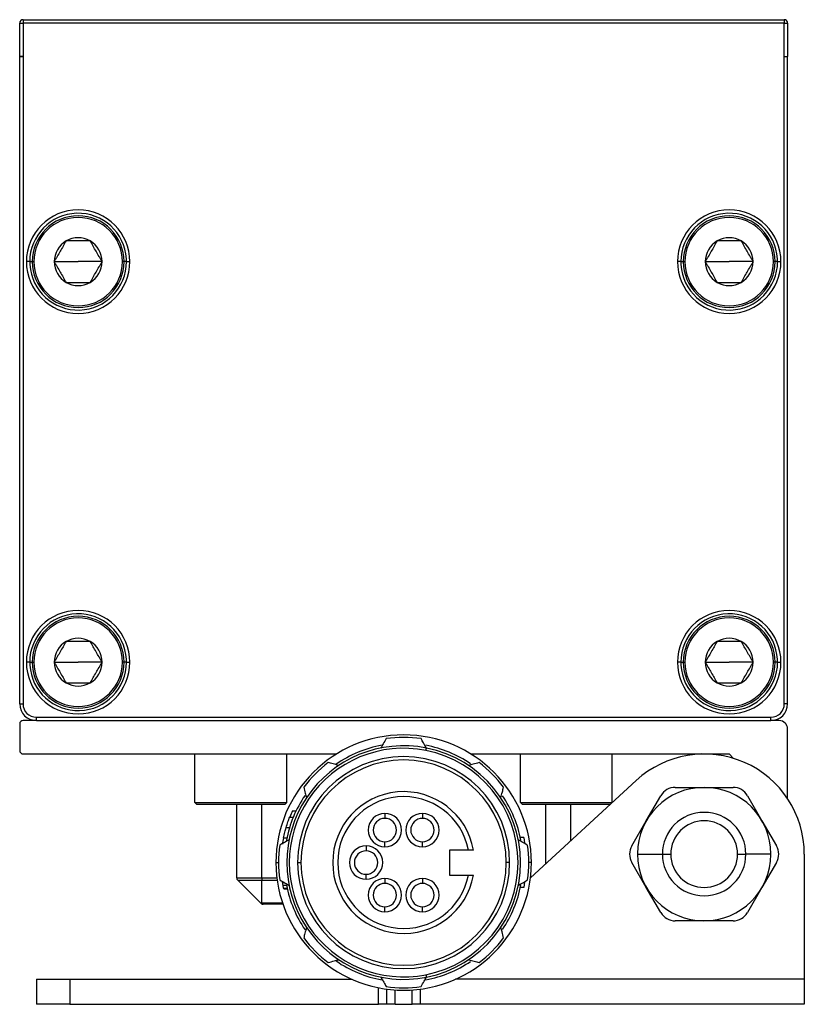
# Model space of a CAD drawing. Header units: millimetres. Extents: x -339 to 1189, y 337 to 856.
# Tile 9 of 10: x 512 to 559, y 604 to 663. Entities that reach past the tile are written whole.
import ezdxf

# ---------------------------------------------------------------- set-up
doc = ezdxf.new("R2010")
doc.units = ezdxf.units.MM

# ---------------------------------------------------------------- blocks, each defined once
blk = doc.blocks.new('Drawing View5')
at = {"color": 7, "linetype": 'Continuous', "lineweight": 25}
for p, q in [((-30.65, 48.31), (-30.65, 50.308)), ((-30.65, 50.308), (-30.45, 50.308)), ((-30.45, 50.508), (15.15, 50.508)), ((-30.45, 50.508), (-30.45, 50.308)), ((-30.45, 50.308), (-30.45, 48.308)), ((15.15, 50.308), (-30.45, 50.308)), ((15.15, 50.508), (15.15, 50.308)), ((15.15, 48.308), (15.15, 50.308)), ((15.15, 50.308), (15.35, 50.308)), ((15.35, 50.308), (15.35, 48.308)), ((-30.65, 48.308), (-30.65, 48.31)), ((-30.65, 48.308), (-30.45, 48.308)), ((-30.65, 9.508), (-30.65, 48.308)), ((-30.65, 48.308), (-30.65, 48.308)), ((-30.45, 48.308), (-30.45, 9.508)), ((-30.45, 48.308), (-30.45, 48.308)), ((15.15, 48.308), (15.35, 48.308)), ((15.15, 9.508), (15.15, 48.308)), ((15.35, 9.508), (15.35, 48.308)), ((-30.05, 36.008), (-30.25, 36.008)), ((-30.05, 36.008), (-29.9, 36.008)), ((-29.9, 36.008), (-29.8, 36.008)), ((-28.585, 36.008), (-27.15, 36.008)), ((-25.715, 36.008), (-27.15, 36.008)), ((-24.4, 36.008), (-24.5, 36.008)), ((-24.25, 36.008), (-24.4, 36.008)), ((-24.25, 36.008), (-24.05, 36.008)), ((8.95, 36.008), (8.75, 36.008)), ((8.95, 36.008), (9.1, 36.008)), ((9.1, 36.008), (9.2, 36.008)), ((10.415, 36.008), (11.85, 36.008)), ((13.285, 36.008), (11.85, 36.008)), ((14.6, 36.008), (14.5, 36.008)), ((14.75, 36.008), (14.6, 36.008)), ((14.75, 36.008), (14.95, 36.008)), ((-30.05, 12.008), (-30.25, 12.008)), ((-30.05, 12.008), (-29.9, 12.008)), ((-29.9, 12.008), (-29.8, 12.008)), ((-28.585, 12.008), (-27.15, 12.008)), ((-25.715, 12.008), (-27.15, 12.008)), ((-24.4, 12.008), (-24.5, 12.008)), ((-24.25, 12.008), (-24.4, 12.008)), ((-24.25, 12.008), (-24.05, 12.008)), ((8.95, 12.008), (8.75, 12.008)), ((8.95, 12.008), (9.1, 12.008)), ((9.1, 12.008), (9.2, 12.008)), ((10.415, 12.008), (11.85, 12.008)), ((13.285, 12.008), (11.85, 12.008)), ((14.6, 12.008), (14.5, 12.008)), ((14.75, 12.008), (14.6, 12.008)), ((14.75, 12.008), (14.95, 12.008)), ((-30.65, 9.508), (-30.45, 9.508)), ((15.35, 9.508), (15.15, 9.508)), ((-30.65, 8.308), (-30.65, 6.708)), ((-29.65, 8.508), (-30.45, 8.508)), ((-29.65, 8.508), (-29.65, 8.708)), ((-29.65, 8.708), (14.35, 8.708)), ((-29.65, 8.508), (14.35, 8.508)), ((14.35, 8.508), (14.35, 8.708)), ((14.85, 8.508), (14.35, 8.508)), ((15.35, 3.824), (15.35, 8.008)), ((-30.45, 6.508), (-11.672, 6.508)), ((-20.15, 3.608), (-20.15, 6.508)), ((-14.65, 3.608), (-14.65, 6.508)), ((-6.313, 6.718), (-6.284, 6.865)), ((-3.628, 6.508), (11.85, 6.508)), ((-0.65, 3.608), (-0.65, 6.508)), ((4.85, 3.608), (4.85, 6.508)), ((11.85, 6.508), (12.116, 6.242)), ((6.285, 4.921), (-0.055, -0.919)), ((8.618, 4.508), (10.35, 4.508)), ((10.35, 4.508), (12.082, 4.508)), ((-20.15, 3.608), (-20.05, 3.508)), ((-20.15, 3.608), (-14.65, 3.608)), ((-14.65, 3.608), (-14.75, 3.508)), ((-0.65, 3.608), (-0.55, 3.508)), ((-0.65, 3.608), (4.85, 3.608)), ((4.85, 3.608), (4.75, 3.508)), ((6.886, 2.508), (7.752, 4.008)), ((12.948, 4.008), (13.814, 2.508)), ((-20.05, 3.508), (-14.75, 3.508)), ((-17.65, -0.909), (-17.65, 3.508)), ((-16.15, -0.909), (-16.15, 3.508)), ((-14.314, 3.1), (-14.093, 3.1)), ((-0.55, 3.508), (4.75, 3.508)), ((0.85, 3.508), (0.85, -0.085)), ((2.35, 3.508), (2.35, 1.297)), ((-14.476, 2.725), (-14.26, 2.725)), ((-8.775, 2.949), (-8.775, 2.649)), ((-6.525, 2.949), (-6.525, 2.649)), ((6.02, 1.008), (6.886, 2.508)), ((13.814, 2.508), (14.68, 1.008)), ((-14.694, 2.1), (-14.485, 2.1)), ((-14.85, 1.475), (-14.646, 1.475)), ((-8.775, 0.949), (-8.775, 1.249)), ((-6.525, 0.949), (-6.525, 1.249)), ((-0.455, 1.5), (-0.659, 1.5)), ((-0.455, 1.5), (-0.419, 1.155)), ((-9.9, 1), (-9.9, 0.7)), ((-3.772, 0.75), (-4.9, 0.75)), ((-4.9, 0.75), (-4.9, -0.75)), ((-15.3, 0), (-15.15, 0)), ((-14, 0), (-13.8, 0)), ((-1.3, 0), (-1.5, 0)), ((0, 0), (-0.15, 0)), ((6.886, -1.492), (6.02, 0.008)), ((6.35, 0.508), (7.85, 0.508)), ((7.85, 0.508), (8.35, 0.508)), ((12.35, 0.508), (12.85, 0.508)), ((14.35, 0.508), (12.85, 0.508)), ((14.68, 0.008), (13.814, -1.492)), ((16.35, 0.508), (16.35, -6.992)), ((-17.65, -0.909), (-16.15, -0.909)), ((-17.591, -1.051), (-16.15, -1.051)), ((-16.209, -2.434), (-17.591, -1.051)), ((-16.15, -0.909), (-15.246, -0.909)), ((-16.15, -2.434), (-16.15, -1.051)), ((-16.15, -1.051), (-15.227, -1.051)), ((-14.903, -1.192), (-14.911, -1.138)), ((-9.9, -1), (-9.9, -0.7)), ((-8.775, -0.949), (-8.775, -1.249)), ((-6.525, -0.949), (-6.525, -1.249)), ((-4.9, -0.75), (-3.772, -0.75)), ((-0.419, -1.155), (-0.455, -1.5)), ((-0.054, -0.909), (-0.045, -0.909)), ((-14.903, -1.192), (-14.818, -1.192)), ((-14.873, -1.358), (-14.67, -1.358)), ((-14.84, -1.525), (-14.635, -1.525)), ((-14.831, -1.567), (-14.626, -1.567)), ((-0.455, -1.5), (-0.659, -1.5)), ((7.752, -2.992), (6.886, -1.492)), ((13.814, -1.492), (12.948, -2.992)), ((-14.903, -2.434), (-16.15, -2.434)), ((-14.883, -2.492), (-16.067, -2.492)), ((-8.775, -2.949), (-8.775, -2.649)), ((-6.525, -2.949), (-6.525, -2.649)), ((10.35, -3.492), (8.618, -3.492)), ((12.082, -3.492), (10.35, -3.492)), ((-12.511, -5.899), (-12.243, -6.11)), ((-29.65, -6.992), (-29.65, -8.492)), ((-29.65, -6.992), (-27.65, -6.992)), ((-27.65, -6.992), (-27.65, -8.492)), ((-27.65, -6.992), (-10.753, -6.992)), ((-6.313, -6.718), (-6.284, -6.865)), ((16.35, -6.992), (-4.547, -6.992)), ((16.35, -6.992), (16.35, -8.492)), ((-9.15, -8.492), (-9.15, -7.501)), ((-8.65, -8.492), (-8.65, -7.584)), ((-8.15, -8.492), (-8.15, -7.634)), ((-7.15, -8.492), (-7.15, -7.634)), ((-6.65, -8.492), (-6.65, -7.584)), ((-27.65, -8.492), (-29.65, -8.492)), ((-27.65, -8.492), (-9.15, -8.492)), ((-8.65, -8.492), (-9.15, -8.492)), ((-8.15, -8.492), (-8.65, -8.492)), ((-8.15, -8.492), (-7.15, -8.492)), ((-6.65, -8.492), (-7.15, -8.492)), ((16.286, -8.492), (-6.65, -8.492)), ((16.35, -8.492), (16.286, -8.492))]:
    blk.add_line(p, q, dxfattribs=at)
at = {"color": 7, "linetype": 'Continuous', "lineweight": 25, "flags": 128}
blk.add_lwpolyline([(-16.15, -0.909), (-16.15, -0.929), (-16.15, -0.948), (-16.15, -0.968), (-16.15, -0.986), (-16.15, -1.004), (-16.15, -1.021), (-16.15, -1.036), (-16.15, -1.051)], dxfattribs=at)
at = {"color": 7, "linetype": 'Continuous', "lineweight": 25}
for centre, radius, start, end in [((-30.45, 50.308), 0.2, 90, 180), ((15.15, 50.308), 0.2, 0, 90), ((-30.85, 48.308), 0.2, 0, 0.67823), ((-27.15, 36.008), 3.1, 0, 180), ((11.85, 36.008), 3.1, 0, 180), ((-27.15, 36.008), 2.9, 3.54529, 180), ((-27.15, 36.008), 2.75, 0, 180), ((-27.15, 36.008), 2.65, 0, 180), ((11.85, 36.008), 2.9, 3.54529, 180), ((11.85, 36.008), 2.75, 0, 180), ((11.85, 36.008), 2.65, 0, 180), ((-27.15, 36.008), 1.435, 120, 180), ((-27.15, 36.008), 1.435, 60.00269, 120), ((-27.15, 36.008), 1.435, 0, 60.00269), ((11.85, 36.008), 1.435, 120, 180), ((11.85, 36.008), 1.435, 60.00269, 120), ((11.85, 36.008), 1.435, 0, 60.00269), ((-27.15, 36.008), 3.1, 180, 0), ((-27.15, 36.008), 2.9, 180, 183.54529), ((-27.15, 36.008), 2.9, 183.54529, 0), ((-27.15, 36.008), 2.75, 180, 0), ((-27.15, 36.008), 2.65, 180, 0), ((-27.15, 36.008), 1.435, 180, 240), ((-27.15, 36.008), 1.435, 300, 0), ((-27.15, 36.008), 2.9, 0, 3.54529), ((11.85, 36.008), 3.1, 180, 0), ((11.85, 36.008), 2.9, 180, 183.54529), ((11.85, 36.008), 2.9, 183.54529, 0), ((11.85, 36.008), 2.75, 180, 0), ((11.85, 36.008), 2.65, 180, 0), ((11.85, 36.008), 1.435, 180, 240), ((11.85, 36.008), 1.435, 300, 0), ((11.85, 36.008), 2.9, 0, 3.54529), ((-27.15, 36.008), 1.435, 240, 300), ((11.85, 36.008), 1.435, 240, 300), ((-27.15, 12.008), 3.1, 0, 180), ((-27.15, 12.008), 2.9, 3.54529, 180), ((-27.15, 12.008), 2.75, 0, 180), ((11.85, 12.008), 3.1, 0, 180), ((11.85, 12.008), 2.9, 3.54529, 180), ((11.85, 12.008), 2.75, 0, 180), ((-27.15, 12.008), 2.65, 0, 180), ((11.85, 12.008), 2.65, 0, 180), ((-27.15, 12.008), 1.435, 120, 180), ((-27.15, 12.008), 1.435, 60.00269, 120), ((-27.15, 12.008), 1.435, 0, 60.00269), ((11.85, 12.008), 1.435, 120, 180), ((11.85, 12.008), 1.435, 60.00269, 120), ((11.85, 12.008), 1.435, 0, 60.00269), ((-27.15, 12.008), 3.1, 180, 0), ((-27.15, 12.008), 2.9, 180, 183.54529), ((-27.15, 12.008), 2.9, 183.54529, 0), ((-27.15, 12.008), 2.75, 180, 0), ((-27.15, 12.008), 2.65, 180, 0), ((-27.15, 12.008), 1.435, 180, 240), ((-27.15, 12.008), 1.435, 300, 0), ((-27.15, 12.008), 2.9, 0, 3.54529), ((11.85, 12.008), 3.1, 180, 0), ((11.85, 12.008), 2.9, 180, 183.54529), ((11.85, 12.008), 2.9, 183.54529, 0), ((11.85, 12.008), 2.75, 180, 0), ((11.85, 12.008), 2.65, 180, 0), ((11.85, 12.008), 1.435, 180, 240), ((11.85, 12.008), 1.435, 300, 0), ((11.85, 12.008), 2.9, 0, 3.54529), ((-27.15, 12.008), 1.435, 240, 300), ((11.85, 12.008), 1.435, 240, 300), ((-29.65, 9.508), 1, 180, 270), ((-29.65, 9.508), 0.8, 180, 270), ((14.35, 9.508), 0.8, 270, 0), ((14.35, 9.508), 1, 270, 0), ((-30.45, 8.308), 0.2, 90, 180), ((14.85, 8.008), 0.5, 0, 90), ((-7.65, 0), 7.65, 0, 180), ((-7.65, 0), 7.5, 82.01392, 97.98608), ((-30.45, 6.708), 0.2, 180, 270), ((-7.65, 0), 7, 78.74342, 281.25658), ((-7.65, 0), 6.85, 78.74342, 281.25658), ((-7.65, 0), 7.15, 100.4466, 124.49695), ((-7.65, 0), 7.15, 55.87326, 79.31178), ((-7.65, 0), 6.85, 281.25658, 78.74342), ((-7.65, 0), 7, 281.25658, 78.74342), ((10.35, 0.508), 6, 0, 132.64508), ((-7.65, 0), 6.35, 0, 180), ((-7.65, 0), 6.15, 0, 180), ((-7.65, 0), 7.5, 127.01392, 142.98608), ((-7.65, 0), 7.5, 37.01392, 52.98608), ((-7.65, 0), 4.25, 10.16425, 349.83575), ((10.35, 0.508), 4, 0, 179.7092), ((8.618, 3.508), 1, 90, 150), ((12.082, 3.508), 1, 30, 90), ((-7.65, 0), 7.15, 145.74347, 169.10796), ((-7.65, 0), 3.95, 10.9454, 349.0546), ((-7.65, 0), 7.15, 10.79035, 34.09412), ((-7.65, 0), 7.35, 155.0537, 158.23823), ((10.35, 0.508), 2.5, 0, 180), ((-8.775, 1.949), 1, 90, 270), ((-8.775, 1.949), 0.7, 90, 270), ((-8.775, 1.949), 1, 270, 90), ((-8.775, 1.949), 0.7, 270, 90), ((-6.525, 1.949), 1, 90, 270), ((-6.525, 1.949), 0.7, 90, 270), ((-6.525, 1.949), 1, 270, 90), ((-6.525, 1.949), 0.7, 270, 90), ((10.35, 0.508), 2, 0, 180), ((-7.65, 0), 7.35, 168.42326, 171.39278), ((-7.65, 0), 7.5, 172.01392, 187.98608), ((-9.9, 0), 1, 90, 270), ((-9.9, 0), 0.7, 90, 270), ((-9.9, 0), 1, 270, 90), ((-9.9, 0), 0.7, 270, 90), ((-7.65, 0), 7.5, 352.01392, 7.98608), ((6.886, 0.508), 1, 150, 210), ((13.814, 0.508), 1, 330, 30), ((-7.65, 0), 7.65, 180, 0), ((-7.65, 0), 6.35, 180, 0), ((-7.65, 0), 6.15, 180, 0), ((10.35, 0.508), 4, 179.7092, 180), ((10.35, 0.508), 4, 180, 359.7092), ((10.35, 0.508), 2.5, 180, 0), ((10.35, 0.508), 2, 180, 0), ((10.35, 0.508), 4, 359.7092, 0), ((-17.45, -0.909), 0.2, 180, 225), ((-8.775, -1.949), 1, 90, 270), ((-8.775, -1.949), 1, 270, 90), ((-6.525, -1.949), 1, 90, 270), ((-6.525, -1.949), 1, 270, 90), ((-7.65, 0), 7.15, 190.95143, 214.25653), ((-8.775, -1.949), 0.7, 90, 270), ((-8.775, -1.949), 0.7, 270, 90), ((-6.525, -1.949), 0.7, 90, 270), ((-6.525, -1.949), 0.7, 270, 90), ((-7.65, 0), 7.15, 325.90588, 349.20965), ((8.618, -2.492), 1, 210, 270), ((12.082, -2.492), 1, 270, 330), ((-7.65, 0), 7.5, 217.01392, 232.98608), ((-7.65, 0), 7.5, 307.01392, 322.98608), ((-7.65, 0), 7.15, 235.50305, 259.5534), ((-7.65, 0), 7.15, 280.68822, 304.12674), ((-7.65, 0), 7.5, 262.01392, 277.98608)]:
    blk.add_arc(centre, radius, start, end, dxfattribs=at)
for points, knots in [([(-30.45, 48.308), (-30.45, 48.308), (-30.45, 48.308), (-30.45, 48.308), (-30.451, 48.308), (-30.455, 48.308), (-30.47, 48.309), (-30.507, 48.309), (-30.56, 48.309), (-30.611, 48.31), (-30.644, 48.31), (-30.648, 48.31), (-30.65, 48.31)], [0, 0, 0, 0, 0.000113, 0.000556, 0.002314, 0.009333, 0.037406, 0.150098, 0.364696, 0.579304, 0.793919, 1, 1, 1, 1]), ([(-27.867, 37.25), (-27.899, 37.197), (-27.959, 37.092), (-28.078, 36.886), (-28.226, 36.629), (-28.374, 36.373), (-28.494, 36.166), (-28.554, 36.062), (-28.585, 36.008)], [0, 0, 0, 0, 0.1329492, 0.257284, 0.4999778, 0.7427174, 0.866833, 1, 1, 1, 1]), ([(-26.433, 37.25), (-26.495, 37.25), (-26.615, 37.25), (-26.854, 37.25), (-27.15, 37.25), (-27.446, 37.25), (-27.685, 37.25), (-27.805, 37.25), (-27.867, 37.25)], [0, 0, 0, 0, 0.132982, 0.257306, 0.500016, 0.742748, 0.866849, 1, 1, 1, 1]), ([(-25.715, 36.008), (-25.746, 36.062), (-25.806, 36.166), (-25.926, 36.373), (-26.074, 36.629), (-26.222, 36.886), (-26.341, 37.092), (-26.401, 37.196), (-26.433, 37.25)], [0, 0, 0, 0, 0.132966, 0.257315, 0.500017, 0.74274, 0.866867, 1, 1, 1, 1]), ([(11.133, 37.25), (11.101, 37.197), (11.041, 37.092), (10.922, 36.886), (10.774, 36.629), (10.626, 36.373), (10.506, 36.166), (10.446, 36.062), (10.415, 36.008)], [0, 0, 0, 0, 0.1329492, 0.257284, 0.4999778, 0.7427174, 0.866833, 1, 1, 1, 1]), ([(12.567, 37.25), (12.505, 37.25), (12.385, 37.25), (12.146, 37.25), (11.85, 37.25), (11.554, 37.25), (11.315, 37.25), (11.195, 37.25), (11.133, 37.25)], [0, 0, 0, 0, 0.132982, 0.257306, 0.500016, 0.742748, 0.866849, 1, 1, 1, 1]), ([(13.285, 36.008), (13.254, 36.062), (13.194, 36.166), (13.074, 36.373), (12.926, 36.629), (12.778, 36.886), (12.659, 37.092), (12.599, 37.196), (12.567, 37.25)], [0, 0, 0, 0, 0.132966, 0.257315, 0.500017, 0.74274, 0.866867, 1, 1, 1, 1]), ([(-28.585, 36.008), (-28.554, 35.954), (-28.494, 35.849), (-28.374, 35.643), (-28.226, 35.386), (-28.078, 35.13), (-27.959, 34.923), (-27.899, 34.819), (-27.867, 34.765)], [0, 0, 0, 0, 0.132949, 0.257284, 0.499978, 0.742717, 0.866833, 1, 1, 1, 1]), ([(-26.433, 34.765), (-26.401, 34.819), (-26.341, 34.923), (-26.222, 35.13), (-26.074, 35.386), (-25.926, 35.643), (-25.806, 35.849), (-25.746, 35.954), (-25.715, 36.008)], [0, 0, 0, 0, 0.132949, 0.257284, 0.499978, 0.742717, 0.866833, 1, 1, 1, 1]), ([(10.415, 36.008), (10.446, 35.954), (10.506, 35.849), (10.626, 35.643), (10.774, 35.386), (10.922, 35.13), (11.041, 34.923), (11.101, 34.819), (11.133, 34.765)], [0, 0, 0, 0, 0.132949, 0.257284, 0.499978, 0.742717, 0.866833, 1, 1, 1, 1]), ([(12.567, 34.765), (12.599, 34.819), (12.659, 34.923), (12.778, 35.13), (12.926, 35.386), (13.074, 35.643), (13.194, 35.849), (13.254, 35.954), (13.285, 36.008)], [0, 0, 0, 0, 0.132949, 0.257284, 0.499978, 0.742717, 0.866833, 1, 1, 1, 1]), ([(-27.867, 34.765), (-27.805, 34.765), (-27.685, 34.765), (-27.446, 34.765), (-27.15, 34.765), (-26.854, 34.765), (-26.615, 34.765), (-26.495, 34.765), (-26.433, 34.765)], [0, 0, 0, 0, 0.132949, 0.257284, 0.499978, 0.742717, 0.866833, 1, 1, 1, 1]), ([(11.133, 34.765), (11.195, 34.765), (11.315, 34.765), (11.554, 34.765), (11.85, 34.765), (12.146, 34.765), (12.385, 34.765), (12.505, 34.765), (12.567, 34.765)], [0, 0, 0, 0, 0.132949, 0.257284, 0.499978, 0.742717, 0.866833, 1, 1, 1, 1]), ([(-27.867, 13.25), (-27.899, 13.197), (-27.959, 13.092), (-28.078, 12.886), (-28.226, 12.629), (-28.374, 12.373), (-28.494, 12.166), (-28.554, 12.062), (-28.585, 12.008)], [0, 0, 0, 0, 0.132949, 0.257284, 0.499978, 0.742717, 0.866833, 1, 1, 1, 1]), ([(-26.433, 13.25), (-26.495, 13.25), (-26.615, 13.25), (-26.854, 13.25), (-27.15, 13.25), (-27.446, 13.25), (-27.685, 13.25), (-27.805, 13.25), (-27.867, 13.25)], [0, 0, 0, 0, 0.132982, 0.257306, 0.500016, 0.742748, 0.866849, 1, 1, 1, 1]), ([(-25.715, 12.008), (-25.746, 12.062), (-25.806, 12.166), (-25.926, 12.373), (-26.074, 12.629), (-26.222, 12.886), (-26.341, 13.092), (-26.401, 13.196), (-26.433, 13.25)], [0, 0, 0, 0, 0.1329658, 0.2573149, 0.5000174, 0.7427401, 0.8668671, 1, 1, 1, 1]), ([(11.133, 13.25), (11.101, 13.197), (11.041, 13.092), (10.922, 12.886), (10.774, 12.629), (10.626, 12.373), (10.506, 12.166), (10.446, 12.062), (10.415, 12.008)], [0, 0, 0, 0, 0.132949, 0.257284, 0.499978, 0.742717, 0.866833, 1, 1, 1, 1]), ([(12.567, 13.25), (12.505, 13.25), (12.385, 13.25), (12.146, 13.25), (11.85, 13.25), (11.554, 13.25), (11.315, 13.25), (11.195, 13.25), (11.133, 13.25)], [0, 0, 0, 0, 0.132982, 0.257306, 0.500016, 0.742748, 0.866849, 1, 1, 1, 1]), ([(13.285, 12.008), (13.254, 12.062), (13.194, 12.166), (13.074, 12.373), (12.926, 12.629), (12.778, 12.886), (12.659, 13.092), (12.599, 13.196), (12.567, 13.25)], [0, 0, 0, 0, 0.1329658, 0.2573149, 0.5000174, 0.7427401, 0.8668671, 1, 1, 1, 1]), ([(-28.585, 12.008), (-28.554, 11.954), (-28.494, 11.849), (-28.374, 11.643), (-28.226, 11.386), (-28.078, 11.13), (-27.959, 10.923), (-27.899, 10.819), (-27.867, 10.765)], [0, 0, 0, 0, 0.132949, 0.257284, 0.499978, 0.742717, 0.866833, 1, 1, 1, 1]), ([(-26.433, 10.765), (-26.401, 10.819), (-26.341, 10.923), (-26.222, 11.13), (-26.074, 11.386), (-25.926, 11.643), (-25.806, 11.849), (-25.746, 11.954), (-25.715, 12.008)], [0, 0, 0, 0, 0.132949, 0.257284, 0.499978, 0.742717, 0.866833, 1, 1, 1, 1]), ([(10.415, 12.008), (10.446, 11.954), (10.506, 11.849), (10.626, 11.643), (10.774, 11.386), (10.922, 11.13), (11.041, 10.923), (11.101, 10.819), (11.133, 10.765)], [0, 0, 0, 0, 0.132949, 0.257284, 0.499978, 0.742717, 0.866833, 1, 1, 1, 1]), ([(12.567, 10.765), (12.599, 10.819), (12.659, 10.923), (12.778, 11.13), (12.926, 11.386), (13.074, 11.643), (13.194, 11.849), (13.254, 11.954), (13.285, 12.008)], [0, 0, 0, 0, 0.132949, 0.257284, 0.499978, 0.742717, 0.866833, 1, 1, 1, 1]), ([(-27.867, 10.765), (-27.805, 10.765), (-27.685, 10.765), (-27.446, 10.765), (-27.15, 10.765), (-26.854, 10.765), (-26.615, 10.765), (-26.495, 10.765), (-26.433, 10.765)], [0, 0, 0, 0, 0.132949, 0.257284, 0.499978, 0.742717, 0.866833, 1, 1, 1, 1]), ([(11.133, 10.765), (11.195, 10.765), (11.315, 10.765), (11.554, 10.765), (11.85, 10.765), (12.146, 10.765), (12.385, 10.765), (12.505, 10.765), (12.567, 10.765)], [0, 0, 0, 0, 0.132949, 0.257284, 0.499978, 0.742717, 0.866833, 1, 1, 1, 1]), ([(-8.692, 7.427), (-8.754, 7.321), (-8.861, 7.134), (-8.97, 6.946), (-9.016, 6.865)], [0, 0, 0, 0, 0.571498, 1, 1, 1, 1]), ([(-6.284, 6.865), (-6.343, 6.968), (-6.451, 7.156), (-6.559, 7.343), (-6.608, 7.427)], [0, 0, 0, 0, 0.548345, 1, 1, 1, 1]), ([(-11.538, 5.821), (-11.653, 5.852), (-11.863, 5.908), (-12.071, 5.963), (-12.165, 5.989)], [0, 0, 0, 0, 0.548345, 1, 1, 1, 1]), ([(-3.135, 5.989), (-3.254, 5.957), (-3.462, 5.901), (-3.672, 5.845), (-3.762, 5.821)], [0, 0, 0, 0, 0.571498, 1, 1, 1, 1]), ([(-13.639, 4.515), (-13.607, 4.396), (-13.551, 4.188), (-13.495, 3.978), (-13.471, 3.888)], [0, 0, 0, 0, 0.571498, 1, 1, 1, 1]), ([(-1.829, 3.888), (-1.798, 4.003), (-1.742, 4.213), (-1.687, 4.421), (-1.661, 4.515)], [0, 0, 0, 0, 0.548345, 1, 1, 1, 1]), ([(-14.694, 2.1), (-14.657, 2.217), (-14.592, 2.425), (-14.512, 2.633), (-14.476, 2.725)], [0, 0, 0, 0, 0.559997, 1, 1, 1, 1]), ([(-14.85, 1.475), (-14.825, 1.592), (-14.78, 1.8), (-14.72, 2.008), (-14.694, 2.1)], [0, 0, 0, 0, 0.559997, 1, 1, 1, 1]), ([(-14.515, 1.366), (-14.618, 1.307), (-14.806, 1.199), (-14.993, 1.091), (-15.077, 1.042)], [0, 0, 0, 0, 0.548345, 1, 1, 1, 1]), ([(-0.223, 1.042), (-0.329, 1.104), (-0.516, 1.211), (-0.704, 1.32), (-0.785, 1.366)], [0, 0, 0, 0, 0.571498, 1, 1, 1, 1]), ([(-3.467, 0.75), (-3.471, 0.75), (-3.48, 0.75), (-3.551, 0.75), (-3.652, 0.75), (-3.732, 0.75), (-3.772, 0.75)], [0, 0, 0, 0, 0.245358, 0.495293, 0.74757, 1, 1, 1, 1]), ([(-15.077, -1.042), (-14.971, -1.104), (-14.784, -1.211), (-14.596, -1.32), (-14.515, -1.366)], [0, 0, 0, 0, 0.571498, 1, 1, 1, 1]), ([(-3.772, -0.75), (-3.732, -0.75), (-3.652, -0.75), (-3.551, -0.75), (-3.48, -0.75), (-3.471, -0.75), (-3.467, -0.75)], [0, 0, 0, 0, 0.2524304, 0.5047072, 0.7546418, 1, 1, 1, 1]), ([(-0.785, -1.366), (-0.682, -1.307), (-0.494, -1.199), (-0.307, -1.091), (-0.223, -1.042)], [0, 0, 0, 0, 0.548345, 1, 1, 1, 1]), ([(-14.873, -1.358), (-14.879, -1.327), (-14.889, -1.272), (-14.899, -1.216), (-14.903, -1.192)], [0, 0, 0, 0, 0.559998, 1, 1, 1, 1]), ([(-14.84, -1.525), (-14.847, -1.494), (-14.858, -1.438), (-14.869, -1.383), (-14.873, -1.358)], [0, 0, 0, 0, 0.559999, 1, 1, 1, 1]), ([(-14.831, -1.567), (-14.833, -1.559), (-14.836, -1.545), (-14.839, -1.531), (-14.84, -1.525)], [0, 0, 0, 0, 0.56, 1, 1, 1, 1]), ([(-16.15, -2.434), (-16.164, -2.433), (-16.18, -2.433), (-16.203, -2.433), (-16.209, -2.433), (-16.209, -2.434)], [0, 0, 0, 0, 0.5, 0.5, 1, 1, 1, 1]), ([(-16.209, -2.434), (-16.204, -2.438), (-16.194, -2.45), (-16.17, -2.464), (-16.147, -2.477), (-16.125, -2.484), (-16.107, -2.488), (-16.087, -2.492), (-16.074, -2.492), (-16.067, -2.492)], [0, 0, 0, 0, 0.105913, 0.267564, 0.469668, 0.607584, 0.746779, 0.875196, 1, 1, 1, 1]), ([(-16.067, -2.492), (-16.07, -2.492), (-16.078, -2.493), (-16.091, -2.489), (-16.106, -2.484), (-16.119, -2.477), (-16.133, -2.469), (-16.145, -2.459), (-16.148, -2.447), (-16.149, -2.438), (-16.15, -2.434)], [0, 0, 0, 0, 0.096051, 0.254574, 0.390588, 0.527755, 0.661975, 0.783491, 0.892884, 1, 1, 1, 1]), ([(-13.471, -3.888), (-13.502, -4.003), (-13.558, -4.213), (-13.613, -4.421), (-13.639, -4.515)], [0, 0, 0, 0, 0.548345, 1, 1, 1, 1]), ([(-1.661, -4.515), (-1.693, -4.396), (-1.749, -4.188), (-1.805, -3.978), (-1.829, -3.888)], [0, 0, 0, 0, 0.571498, 1, 1, 1, 1]), ([(-12.165, -5.989), (-12.046, -5.957), (-11.838, -5.901), (-11.628, -5.845), (-11.538, -5.821)], [0, 0, 0, 0, 0.571498, 1, 1, 1, 1]), ([(-3.762, -5.821), (-3.647, -5.852), (-3.437, -5.908), (-3.229, -5.963), (-3.135, -5.989)], [0, 0, 0, 0, 0.548345, 1, 1, 1, 1]), ([(-9.016, -6.865), (-8.957, -6.968), (-8.849, -7.156), (-8.741, -7.343), (-8.692, -7.427)], [0, 0, 0, 0, 0.548345, 1, 1, 1, 1]), ([(-6.608, -7.427), (-6.546, -7.321), (-6.439, -7.134), (-6.33, -6.946), (-6.284, -6.865)], [0, 0, 0, 0, 0.571498, 1, 1, 1, 1])]:
    blk.add_open_spline(points, degree=3, knots=knots, dxfattribs=at)

msp = doc.modelspace()

# ---------------------------------------------------------------- block references
at = {"color": 7, "linetype": 'Continuous', "lineweight": 25}
msp.add_blockref('Drawing View5', (542.838, 612.41), dxfattribs=at)

doc.saveas('drawing.dxf')
